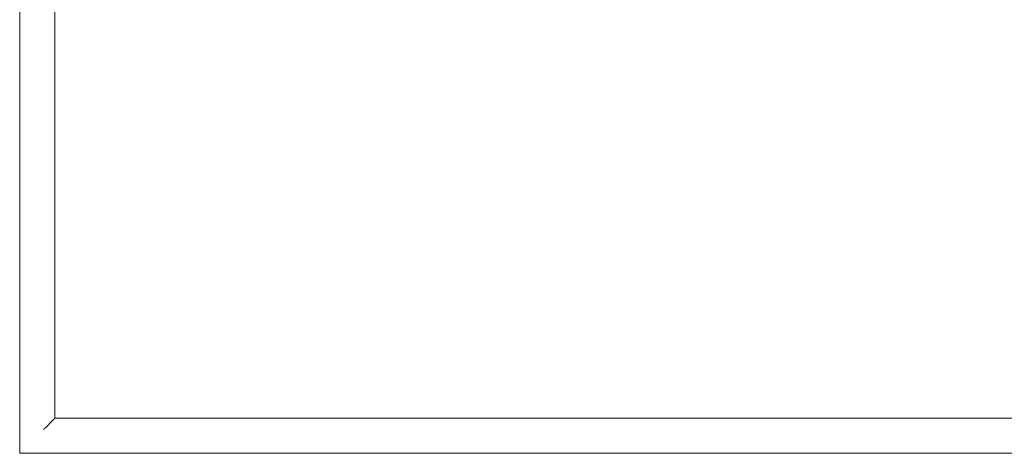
# Model space of a CAD drawing. Header units: millimetres. Extents: x -281 to 121694, y -16481 to 65128.
# Tile 17 of 256: x 14089 to 14874, y 14755 to 15101. Entities that reach past the tile are written whole.
import ezdxf

# ---------------------------------------------------------------- set-up
doc = ezdxf.new("R2010")
doc.units = ezdxf.units.MM
doc.layers.add('A--L$01A__Algemeen', color=7, linetype='Continuous', lineweight=5)
doc.layers.add('A--L82__LosseGebruikersInvent', color=1, linetype='Continuous', lineweight=5)

# ---------------------------------------------------------------- blocks, each defined once
blk = doc.blocks.new('NLRS_82_FU_UN_spoekbak_gen_kad - spoelbak dxbxh 900x1200x957-V356-L_80_ 15')
at = {"layer": 'A--L$01A__Algemeen'}
for p, q in [((600, 322.68), (-600, 322.68)), ((600, -577.32), (600, 322.68)), ((573.73, 296.41), (579.27, 301.94)), ((572, 294.68), (-572, 294.68)), ((-572, 294.68), (0, 294.68)), ((572, 294.68), (0, 294.68)), ((572, -549.32), (572, 294.68)), ((572, -549.32), (572, 294.68))]:
    blk.add_line(p, q, dxfattribs=at)
for points in [[(581.04, 303.71), (580.81, 303.49), (580.38, 303.06), (579.77, 302.45), (579.43, 302.1), (579.27, 301.94)], [(573.73, 296.41), (573.58, 296.26), (573.24, 295.91), (572.64, 295.32), (572.22, 294.89), (572, 294.68)]]:
    blk.add_open_spline(points, degree=3, dxfattribs=at)

msp = doc.modelspace()

# ---------------------------------------------------------------- block references
at = {"layer": 'A--L82__LosseGebruikersInvent', "rotation": 180}
msp.add_blockref('NLRS_82_FU_UN_spoekbak_gen_kad - spoelbak dxbxh 900x1200x957-V356-L_80_ 15', (14689.16, 15077.19), dxfattribs=at)

doc.saveas('drawing.dxf')
